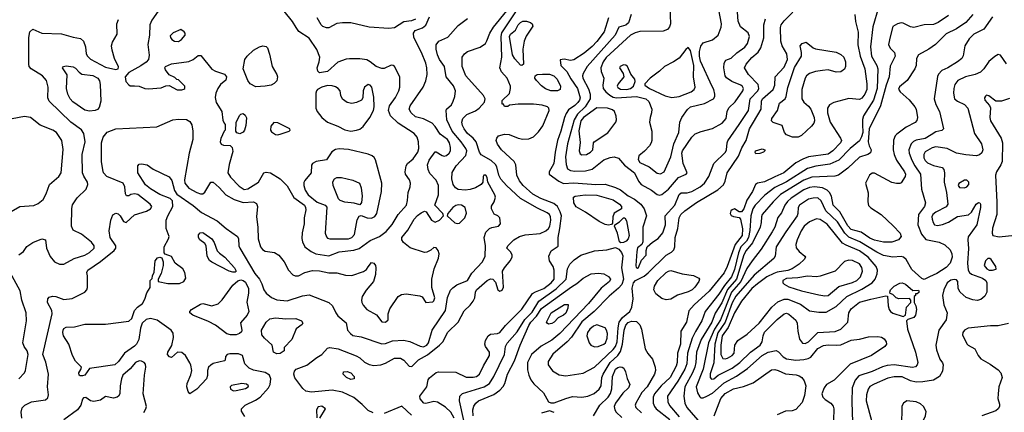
# Model space of a CAD drawing. Extents: x 1173029 to 1307123, y 522559 to 678521.
# Tile 168 of 256: x 1225652 to 1234169, y 567915 to 571310. Entities that reach past the tile are written whole.
import ezdxf

# ---------------------------------------------------------------- set-up
doc = ezdxf.new("R2010")
doc.units = 0

msp = doc.modelspace()

# ---------------------------------------------------------------- linework, layer by layer
at = {"layer": '0CON10XD'}
for points in [[(1229410.3, 567865), (1229380.7, 567915), (1229335, 567960), (1229265, 568002.1), (1229235, 568008.8), (1229165, 567990), (1229146.7, 567995), (1229115, 568030), (1229113.1, 568055), (1229172.9, 568135), (1229184, 568195), (1229195.9, 568214.1), (1229255, 568258.8), (1229275, 568263.8), (1229425, 568262), (1229515, 568219.5), (1229575, 568217.9), (1229603.4, 568223.4), (1229628.2, 568245), (1229662.7, 568317.3), (1229717.1, 568405), (1229714.5, 568435), (1229681.1, 568485), (1229674.4, 568505), (1229680, 568535), (1229704.6, 568575.4), (1229725, 568590), (1229784.6, 568595.4), (1229805.5, 568605), (1229854.5, 568665), (1229995, 568806.5), (1230088.7, 568941.3), (1230112.5, 568957.5), (1230185, 568985.8), (1230249.7, 569035), (1230275.3, 569065), (1230275.3, 569145), (1230265.4, 569175), (1230235, 569225.8), (1230228, 569265), (1230248.6, 569311.4), (1230309.4, 569350.6), (1230310.9, 569425), (1230323.9, 569505), (1230337.9, 569615), (1230328.1, 569648.1), (1230303.7, 569693.7), (1230271.5, 569721.5), (1230159.5, 569765), (1230092, 569802), (1230006.4, 569875), (1229976.4, 569915), (1229951.2, 569965), (1229942.7, 570055), (1229930, 570085), (1229818.5, 570185), (1229785, 570234.2), (1229774.5, 570265), (1229778.1, 570285), (1229793.5, 570306.5), (1229845, 570320.5), (1229885, 570317.7), (1229965, 570284.6), (1230005, 570276.2), (1230055, 570279.6), (1230095, 570297.3), (1230139.6, 570340.4), (1230177.6, 570392.4), (1230232, 570525), (1230228, 570545), (1230218.8, 570555), (1230171.1, 570571.1), (1230095, 570579.1), (1229965, 570579.2), (1229888.3, 570571.7), (1229875, 570560), (1229845, 570560), (1229838.3, 570578.3), (1229825, 570580), (1229825, 570610), (1229887.5, 570672.5), (1229898.8, 570715), (1229897.5, 570735), (1229869.4, 570805), (1229820.4, 570860.4), (1229804.6, 570895), (1229821.3, 570985), (1229816.5, 571165), (1229822.1, 571195), (1229985, 571438.8)], [(1226851.4, 571385), (1226796.4, 571305), (1226778.8, 571265), (1226774.6, 571175.4), (1226760.8, 571095), (1226772.1, 571002.1), (1226765.8, 570965), (1226745, 570942.5), (1226699.6, 570910.4), (1226595.9, 570854.1), (1226563.3, 570815), (1226570, 570775), (1226595, 570747.5), (1226608.3, 570738.3), (1226645, 570738.8), (1226685, 570734.2), (1226735.5, 570715.5), (1226765, 570711.9), (1226875, 570722), (1226915, 570736.7), (1226945, 570740), (1227015, 570703.3), (1227055, 570702.5), (1227071.7, 570708.3), (1227080, 570715), (1227080, 570735), (1227072.5, 570745), (1227025, 570790), (1227011.7, 570791.7), (1226995, 570810), (1226945, 570832.5), (1226913.8, 570875), (1226908.8, 570895), (1226913.8, 570905), (1226965, 570926.9), (1227115, 570948.9), (1227154, 570965), (1227195, 570999.2), (1227219.7, 570999.7), (1227315, 570882.9), (1227345, 570866), (1227425, 570838.8), (1227440, 570815), (1227434.1, 570785.9), (1227390, 570750), (1227365.5, 570714.5), (1227350, 570675), (1227343.4, 570636.6), (1227352.5, 570595), (1227400, 570515), (1227410.7, 570440.7), (1227420, 570415), (1227430, 570405), (1227430, 570355), (1227420, 570345), (1227393.3, 570283.3), (1227386.2, 570255), (1227395, 570233.3), (1227415, 570223.8), (1227471.7, 570221.7), (1227490, 570205), (1227495, 570170), (1227463.4, 570056.6), (1227453.1, 569985), (1227475, 569948.2), (1227549.6, 569869.6), (1227595, 569842.3), (1227625, 569846.2), (1227718.8, 569905), (1227765, 569985.8), (1227785, 569992.5), (1227822.5, 569985), (1227906, 569935), (1227965, 569871.9), (1228022.8, 569772.8), (1228114.5, 569705), (1228125.5, 569685), (1228126.4, 569665), (1228112.3, 569597.7), (1228112, 569545), (1228094.4, 569465.6), (1228092.6, 569417.4), (1228098, 569388), (1228117.5, 569345), (1228174.3, 569304.3), (1228214.8, 569284.8), (1228325, 569268.4), (1228415, 569302.2), (1228543.4, 569316.6), (1228588.3, 569331.7), (1228685, 569401.5), (1228765, 569435.5), (1228821, 569479), (1228875, 569538.1), (1228925, 569625.6), (1228997.5, 569705), (1229007.1, 569745), (1229010.9, 569815), (1229029.5, 569865), (1229033.3, 569895), (1229023.1, 569925), (1228990, 569975), (1228986, 569995), (1228996.2, 570045), (1229006.2, 570065), (1229055, 570106.9), (1229096.9, 570163.1), (1229103.8, 570195), (1229102.9, 570255), (1229090, 570295), (1229064.3, 570325), (1228925.4, 570415), (1228858.6, 570478.6), (1228842.5, 570525), (1228850.6, 570565), (1228902.7, 570637.3), (1228932.9, 570695), (1228940.6, 570725), (1228939.1, 570815), (1228895, 570906.2), (1228882, 570915), (1228865, 570916.7), (1228805, 570889.1), (1228785, 570888.8), (1228735, 570905.5), (1228685, 570945.6), (1228655, 570961.4), (1228595, 570970), (1228505, 570972.5), (1228475, 570967.5), (1228405, 570941.5), (1228315, 570862.9), (1228245, 570850), (1228231.4, 570865), (1228224.5, 570895), (1228243.5, 570945), (1228247.9, 570985), (1228223.4, 571053.4), (1228155, 571150.5), (1228067.8, 571207.8), (1228043.5, 571243.5), (1228012.2, 571295), (1227940, 571385)], [(1228710.7, 567910.7), (1228665, 567930), (1228615, 567982.5), (1228542.4, 568042.4), (1228445, 568087.8), (1228355, 568104.7), (1228175, 568088.2), (1228127.1, 568097.1), (1228100, 568120), (1228032.7, 568212.7), (1228024.6, 568245.4), (1228030.5, 568269.5), (1228045, 568286.9), (1228135, 568321.5), (1228221, 568389), (1228265.7, 568415), (1228315, 568468), (1228335, 568476), (1228405.7, 568464.3), (1228563.5, 568403.5), (1228595.4, 568385.4), (1228635, 568349.2), (1228675, 568326.7), (1228715, 568320.5), (1228775.4, 568324.6), (1228815, 568338.9), (1228895, 568382), (1228945, 568383.3), (1228975.9, 568365.9), (1229020, 568315), (1229045, 568312), (1229101.3, 568368.7), (1229179.4, 568410.6), (1229283.3, 568495), (1229311.9, 568525), (1229355, 568607.1), (1229444.5, 568695), (1229497.8, 568792.2), (1229548.9, 568841.1), (1229574.5, 568875), (1229587.8, 568905), (1229594.5, 568955), (1229604.5, 568975), (1229695, 569055.6), (1229725, 569070), (1229745.7, 569065.7), (1229768.9, 569038.9), (1229788, 568975), (1229805, 568962.9), (1229825, 568971.2), (1229837.3, 568997.3), (1229829.4, 569135), (1229844.3, 569165), (1229894.3, 569225), (1229910.8, 569255), (1229912, 569275), (1229899.1, 569299.1), (1229866.7, 569335), (1229873.3, 569355), (1229926, 569405), (1229976, 569434), (1230025, 569448.9), (1230155, 569461.8), (1230201.9, 569485), (1230225, 569504.4), (1230236.8, 569525), (1230247.1, 569575), (1230244.6, 569605), (1230233.5, 569625), (1230215, 569638.9), (1230130.3, 569680.3), (1229984.8, 569764.8), (1229862.5, 569875), (1229815, 569931.5), (1229795.3, 569965), (1229778.4, 570038.4), (1229768.2, 570058.2), (1229731.2, 570091.2), (1229642.6, 570142.6), (1229629.5, 570165), (1229600.4, 570255), (1229574.6, 570285), (1229525, 570325.4), (1229495.3, 570365), (1229482.4, 570395), (1229477.8, 570425), (1229486.1, 570455), (1229519.4, 570490.6), (1229595, 570522.9), (1229625.7, 570545), (1229672.6, 570597.4), (1229679.4, 570625), (1229664.5, 570654.5), (1229511.1, 570825), (1229479.2, 570905), (1229480.8, 570985), (1229499.2, 571015), (1229525, 571034.2), (1229635, 571072.9), (1229680, 571105), (1229693.7, 571126.3), (1229717.3, 571192.7), (1229749.7, 571245), (1229865, 571386.5)], [(1229493.2, 567845), (1229456.9, 568015), (1229458.1, 568055), (1229483.1, 568076.9), (1229670, 568135), (1229714.6, 568165), (1229754.7, 568225), (1229846.5, 568415), (1229855.4, 568485), (1229868.3, 568511.7), (1229955, 568610.4), (1230022, 568718), (1230085, 568781.1), (1230142.7, 568875), (1230293.8, 568983.8), (1230378.8, 569065), (1230391.3, 569155), (1230410.4, 569195), (1230447.3, 569232.8), (1230506.4, 569273.6), (1230625, 569311.2), (1230730.7, 569319.3), (1230805, 569340), (1230835, 569326.2), (1230856.9, 569296.9), (1230867.9, 569267.9), (1230858.6, 569165), (1230876.1, 569065), (1230860.1, 569019.9), (1230832.5, 568987.5), (1230750.2, 568919.8), (1230622.3, 568787.7), (1230515, 568695.8), (1230425, 568565.5), (1230386.5, 568525), (1230265, 568417.8), (1230224.3, 568355), (1230222.9, 568325), (1230261.9, 568271.9), (1230318.3, 568238.3), (1230375, 568230.3), (1230525, 568252.7), (1230625, 568305.4), (1230785, 568457.2), (1230806.8, 568485), (1230819, 568525), (1230828.8, 568645), (1230838.7, 568695), (1230865, 568733.3), (1230928.9, 568785), (1230947.5, 568825), (1230959.8, 568895), (1230951.2, 568988.8), (1230962.5, 569035), (1230978.1, 569055), (1231052.9, 569092.9), (1231089.5, 569120.5), (1231245, 569274.5), (1231289.7, 569300.3), (1231309.4, 569320.6), (1231317.7, 569345), (1231321.3, 569425), (1231344.1, 569505), (1231357.3, 569595), (1231370.4, 569625), (1231405, 569657.1), (1231505, 569729.4), (1231690.6, 569839.4), (1231739.6, 569880.4), (1231755.3, 569914.7), (1231770.4, 569985), (1231869.4, 570130.6), (1231898.3, 570201.7), (1231936.4, 570265), (1231964.8, 570365), (1231999.2, 570425), (1232064.1, 570535), (1232069.4, 570605), (1232077.6, 570625), (1232169.1, 570705), (1232183.8, 570743.8), (1232187.8, 570815), (1232265, 570900), (1232292.6, 570965), (1232288.6, 571015), (1232247.5, 571085), (1232235.5, 571125), (1232232.2, 571242.2), (1232238.5, 571265), (1232265, 571300), (1232340.4, 571375)], [(1230942.2, 571355), (1230918.5, 571281.5), (1230895, 571263.1), (1230833.8, 571246.2), (1230803.6, 571175), (1230559.2, 570905), (1230526, 570845), (1230520, 570825), (1230522.9, 570805), (1230573, 570713), (1230585.2, 570665), (1230586.1, 570625), (1230543.5, 570555), (1230477.4, 570492.6), (1230447.5, 570445), (1230390, 570235), (1230373.4, 570125), (1230377.9, 570057.9), (1230390.9, 570020.9), (1230415.3, 570005.3), (1230455, 570000.3), (1230545, 570002.5), (1230604, 570016), (1230705, 570098.8), (1230759.6, 570119.6), (1230795, 570125.3), (1230831.1, 570111.1), (1230882.1, 570052.1), (1230970, 569985), (1231005, 569912.5), (1231028.9, 569885), (1231115.6, 569835), (1231165, 569798.1), (1231185, 569792.5), (1231205, 569798.1), (1231264.8, 569845.2), (1231349.2, 569945), (1231417.1, 569972.9), (1231425.6, 569984.4), (1231389.5, 570065), (1231379.6, 570155), (1231385.4, 570175), (1231465, 570293.1), (1231495, 570321.9), (1231547.6, 570342.4), (1231645, 570368.5), (1231729.5, 570415), (1231762.3, 570455), (1231770.4, 570515), (1231785, 570546.5), (1231839.7, 570600.3), (1231907.9, 570695), (1231912.5, 570715), (1231905, 570731.4), (1231888.6, 570745), (1231811.4, 570775), (1231765.9, 570805.9), (1231754.6, 570825), (1231742.8, 570892.8), (1231745.5, 570934.5), (1231760.6, 570959.4), (1231805, 570978.6), (1231855.4, 571024.6), (1231925, 571071.8), (1231946.1, 571105), (1231963.5, 571165), (1231951.9, 571195), (1231888.1, 571248.1), (1231867.7, 571297.7), (1231860.4, 571375)], [(1231276.2, 571425), (1231280, 571275), (1231272.7, 571247.3), (1231255, 571226.2), (1231219.1, 571210.9), (1231015, 571207.1), (1230975, 571196.2), (1230935, 571174.7), (1230725, 570983.9), (1230698.8, 570945), (1230677.6, 570895), (1230681.1, 570861.1), (1230703.3, 570805), (1230695.4, 570745), (1230700, 570715), (1230720.8, 570685), (1230756.5, 570656.5), (1230785, 570640), (1230813.2, 570633.2), (1230986.6, 570646.6), (1231069.4, 570625), (1231093.6, 570603.6), (1231119.1, 570535), (1231118.2, 570505), (1231104.5, 570465), (1231100.5, 570425), (1231118.5, 570345), (1231119.5, 570265), (1231115.4, 570244.6), (1231100.5, 570219.5), (1231057.6, 570172.4), (1231007, 570133), (1231000.3, 570100.3), (1231015.6, 570075.6), (1231097.3, 570037.3), (1231165, 569982.9), (1231195, 569977.1), (1231225.8, 569995), (1231284.8, 570125.2), (1231308.8, 570235), (1231353.3, 570335), (1231362.2, 570425), (1231380, 570465), (1231427.9, 570532.1), (1231455, 570557.3), (1231574.1, 570585.9), (1231654, 570625), (1231664.2, 570645), (1231664.3, 570665.7), (1231656.5, 570705), (1231643, 570733), (1231540.6, 570950.6), (1231531, 570995), (1231532.3, 571035), (1231545, 571080.8), (1231565, 571109.4), (1231645, 571135.5), (1231693.3, 571175), (1231719.6, 571245), (1231722.3, 571275), (1231700.8, 571395)], [(1232874.4, 571355), (1232881.5, 571295), (1232903.4, 571203.4), (1232901.9, 571091.9), (1232923.1, 570993.1), (1232961.8, 570885), (1232980.6, 570755), (1232979.1, 570705), (1232961.8, 570665), (1232935, 570630.9), (1232915, 570619.2), (1232825, 570628.4), (1232695.2, 570594.7), (1232657.5, 570572.5), (1232637.9, 570545), (1232640, 570505), (1232663.1, 570425), (1232753.1, 570285), (1232758.9, 570265), (1232751.5, 570245), (1232685.5, 570174.5), (1232645, 570146.3), (1232475, 570122.6), (1232424.8, 570105.2), (1232365, 570071.5), (1232262.5, 569985), (1232185, 569950.4), (1232095, 569908), (1232034.6, 569895.4), (1232016.4, 569883.6), (1231989.6, 569825), (1231941, 569749), (1231915, 569674.2), (1231895, 569648), (1231875, 569648.8), (1231835, 569673.8), (1231815, 569666.7), (1231804.3, 569655.7), (1231796, 569635), (1231805, 569618), (1231825, 569607.1), (1231875, 569598), (1231887.1, 569585), (1231905, 569502.5), (1231901.1, 569445), (1231842, 569365), (1231772.6, 569175), (1231745, 569121.5), (1231616.8, 568963.2), (1231484.8, 568845.2), (1231438.9, 568791.1), (1231419.6, 568695), (1231370.4, 568615), (1231367.3, 568505), (1231342.7, 568425), (1231339, 568345), (1231330.8, 568315), (1231277.3, 568215), (1231200.9, 568145), (1231144.2, 568075), (1231131.9, 568045), (1231132.4, 567995), (1231142.7, 567965), (1231157.5, 567945), (1231275, 567852.8)], [(1233079.2, 571415), (1233031.1, 571248.9), (1233011.1, 571075), (1233019.2, 570995), (1233065.3, 570915), (1233073.6, 570885), (1233068.4, 570715), (1233037.2, 570612.8), (1232950.5, 570479.5), (1232941.9, 570448.1), (1232942.5, 570405), (1232944.1, 570335), (1232933.5, 570296.5), (1232916.4, 570263.6), (1232835, 570194.7), (1232736.2, 570093.8), (1232660.5, 570059.5), (1232538.2, 570041.8), (1232465, 570021.9), (1232285, 569906.5), (1232185, 569858.9), (1232097.4, 569792.6), (1232014.2, 569705), (1231994.4, 569675), (1231974.9, 569615.1), (1231967.5, 569487.5), (1231955.6, 569425), (1231938.1, 569395), (1231889, 569345), (1231869.6, 569295), (1231835, 569150), (1231810, 569085), (1231747.3, 569012.7), (1231699.8, 568935), (1231580, 568785), (1231553.2, 568705), (1231496.4, 568613.6), (1231469.4, 568555), (1231427.6, 568425), (1231421.6, 568335), (1231405, 568286.4), (1231345.1, 568184.9), (1231256, 568055), (1231258.7, 568005), (1231273.6, 567973.6), (1231354.9, 567874.9)], [(1233897.5, 571355), (1233834.4, 571285), (1233755, 571231.3), (1233665, 571188.5), (1233573.3, 571095), (1233515, 571053.6), (1233425.6, 571005), (1233409.6, 570975), (1233407.1, 570915), (1233394.6, 570885), (1233328.9, 570785), (1233261.5, 570728.5), (1233252.1, 570707.9), (1233266.9, 570685), (1233346.6, 570616.6), (1233395, 570557.5), (1233405.5, 570535), (1233416.7, 570465), (1233411.9, 570438.1), (1233398.7, 570421.3), (1233320, 570380), (1233239.4, 570320.6), (1233224, 570305), (1233211.5, 570268.5), (1233207.9, 570185), (1233215.4, 570145), (1233235.5, 570095), (1233305.8, 569994.2), (1233313.6, 569975), (1233311.5, 569955), (1233275, 569900), (1233265, 569892.5), (1233235, 569893.3), (1233195, 569901.2), (1233045, 569982.5), (1233025, 569982.5), (1233002.5, 569965), (1232967.5, 569895), (1232991.7, 569811.7), (1232987.1, 569735), (1232995, 569704.3), (1233013.4, 569683.4), (1233102.2, 569625), (1233207.9, 569527.9)], [(1225645, 569276.7), (1225685, 569306.2), (1225715, 569347.5), (1225765, 569382.5), (1225845, 569416.2), (1225876.1, 569406.1), (1225884, 569335), (1225916.7, 569263.3), (1225954.3, 569215), (1225996, 569196), (1226035, 569196), (1226123.9, 569246.1), (1226215, 569274.1), (1226255, 569296.9), (1226297.3, 569335), (1226297.3, 569355), (1226272.2, 569385), (1226186, 569456), (1226115, 569491.1), (1226099.3, 569525), (1226103.9, 569676.1), (1226109.8, 569710.2), (1226150.4, 569769.6), (1226226.7, 569845), (1226242.3, 569885), (1226239.6, 569905), (1226206.4, 569956.3), (1226196.7, 569985), (1226192.9, 570145), (1226218, 570255), (1226207.7, 570325), (1226188, 570358), (1226095.5, 570425), (1225908.1, 570605), (1225894.3, 570635), (1225899.5, 570725), (1225883.6, 570785), (1225850, 570825), (1225752.2, 570885), (1225734.5, 570905), (1225730, 570925), (1225730, 571155), (1225739.4, 571205), (1225765, 571228), (1225844.5, 571194.5), (1226015, 571188.5), (1226115, 571158.8), (1226177.5, 571147.5), (1226205.3, 571125.3), (1226221.2, 571075), (1226228.2, 571015), (1226238.5, 570995), (1226265, 570967.7), (1226395, 570900.4), (1226485, 570878), (1226504.1, 570885.9), (1226506.4, 570903.6), (1226473.3, 570973.3), (1226451.6, 571045), (1226447.3, 571082.7), (1226454.2, 571115.8), (1226495.5, 571185), (1226492.2, 571275), (1226508.1, 571311.9)], [(1225670, 567865), (1225664.6, 567915.4), (1225675, 567954.2), (1225697.5, 567975), (1225755, 568005.5), (1225876.3, 568023.7), (1225895, 568041.2), (1225901.9, 568065), (1225891.6, 568135), (1225901.1, 568245), (1225877.8, 568347.8), (1225852.2, 568415), (1225934.4, 568765), (1225929.2, 568795), (1225892.5, 568865), (1225895.6, 568895), (1225908.3, 568911.7), (1225935, 568920), (1225966.3, 568916.3), (1226035, 568889.2), (1226105, 568898.9), (1226216.9, 568955), (1226233.3, 568975), (1226240, 568995), (1226237.8, 569095), (1226231.9, 569125), (1226240.6, 569145), (1226349.8, 569220.2), (1226468.5, 569315), (1226484.5, 569335), (1226483.5, 569355), (1226434.6, 569425), (1226427, 569483), (1226440, 569575), (1226458.9, 569621.1), (1226485, 569635.6), (1226505, 569630), (1226522, 569615), (1226550, 569565), (1226573, 569557), (1226646.3, 569623.7), (1226748, 569655), (1226784.2, 569675), (1226795.6, 569695), (1226781.9, 569715), (1226675, 569799.6), (1226645, 569804.4), (1226612.7, 569797.3), (1226595, 569786.7), (1226575, 569787.5), (1226566.7, 569805), (1226560.8, 569865), (1226548, 569895), (1226405, 569953.3), (1226376.9, 569985), (1226370.5, 570010.5), (1226360, 570085), (1226360, 570245), (1226375, 570293.3), (1226407.5, 570337.5), (1226485, 570365.6), (1226837.3, 570382.7), (1226975.7, 570444.3), (1227025, 570448.9), (1227095, 570445.6), (1227125, 570430), (1227140.3, 570400.3), (1227150, 570345), (1227150.5, 570275), (1227117.8, 570155), (1227078.2, 569925), (1227080.4, 569895), (1227115, 569853.2), (1227185, 569814.6), (1227215, 569804.5), (1227235, 569804.5), (1227255, 569817.1), (1227305, 569906.2), (1227325, 569905.8), (1227378.5, 569858.5), (1227436.7, 569795), (1227508.1, 569755), (1227585, 569728.4), (1227675, 569734.1), (1227699.5, 569719.5), (1227710.3, 569695), (1227700.9, 569605), (1227712.6, 569515), (1227715.3, 569415), (1227736, 569346), (1227753.1, 569323.1), (1227775, 569309.4), (1227855, 569295.6), (1227894.6, 569274.6), (1227940.8, 569215), (1227978, 569145), (1228014.6, 569104.6), (1228033.6, 569093.6), (1228065, 569094.2), (1228120, 569125), (1228185, 569140), (1228245, 569137.3), (1228325, 569120.5), (1228395, 569119.5), (1228470.9, 569100.9), (1228525, 569097.1), (1228626.8, 569133.2), (1228650.6, 569149.4), (1228667.4, 569172.6), (1228695, 569211.2), (1228716.7, 569205), (1228729.2, 569185), (1228732.5, 569165), (1228729.4, 569105), (1228711.9, 569045), (1228648, 568972), (1228615.5, 568915), (1228608.5, 568885), (1228610.8, 568865), (1228621.8, 568841.8), (1228654.8, 568804.8), (1228738.6, 568758.6), (1228785, 568697.1), (1228815, 568693.3), (1228838, 568715), (1228840, 568765), (1228855, 568810), (1228926.2, 568915), (1228955, 568934.2), (1228995, 568937.8), (1229113.2, 568923.2), (1229132.7, 568912.7), (1229165, 568863.3), (1229225, 568869.2), (1229235, 568878), (1229242.2, 568905), (1229215.7, 568995), (1229217.1, 569065), (1229237.9, 569155), (1229275, 569247.5), (1229279.2, 569285), (1229272, 569315), (1229255, 569338), (1229235, 569340), (1229207.5, 569317.5), (1229175, 569298.1), (1229155, 569295.6), (1229028.3, 569338.3), (1228972.6, 569382.6), (1228958.6, 569405), (1228957.8, 569425), (1229008.8, 569491.2), (1229065, 569585.7), (1229092.6, 569617.4), (1229125, 569640.5), (1229155, 569652.9), (1229169.1, 569649.1), (1229213.8, 569575), (1229245, 569559.2), (1229283.2, 569576.8), (1229318, 569615), (1229311.9, 569635), (1229244, 569705), (1229274.7, 569795.3), (1229276.1, 569875), (1229255, 569921.9), (1229199.6, 569979.6), (1229185.3, 570015.3), (1229179.2, 570055), (1229192.7, 570095), (1229245, 570167.5), (1229255, 570168.6), (1229305, 570135.5), (1229325, 570130), (1229345, 570136.5), (1229366.4, 570155), (1229377.7, 570175), (1229378.7, 570205), (1229370.6, 570245), (1229352.9, 570272.9), (1229289.7, 570319.7), (1229246.9, 570386.9), (1229219.4, 570415), (1229145, 570453.6), (1229075, 570468.9), (1229037.1, 570505), (1229021.4, 570535), (1229030, 570565), (1229142.2, 570725), (1229165, 570780), (1229175.4, 570835), (1229174.5, 570895), (1229164.5, 570935), (1229128.6, 571025), (1229062, 571155), (1229057.3, 571192.7), (1229074.2, 571215.8), (1229135, 571239.2), (1229165, 571262), (1229196.9, 571335)], [(1227599.1, 567879.1), (1227571.4, 567925), (1227570, 567945), (1227602.2, 567977.8), (1227691.2, 568018.8), (1227733.3, 568046.7), (1227805.6, 568125), (1227818.9, 568155), (1227823.1, 568205), (1227812.5, 568235), (1227775, 568260), (1227675, 568280.3), (1227637.4, 568297.4), (1227600.6, 568335), (1227580, 568405), (1227545, 568420), (1227468.8, 568421.2), (1227446.4, 568413.6), (1227431.7, 568398.3), (1227430, 568365), (1227425, 568360), (1227325, 568336.2), (1227305, 568323.3), (1227286.4, 568303.6), (1227276.7, 568275), (1227276.1, 568233.9), (1227266.7, 568205), (1227184.2, 568115.8), (1227125, 568073.3), (1227108.8, 568095), (1227097.1, 568135), (1227101.4, 568165), (1227132.3, 568237.7), (1227140, 568275), (1227132.3, 568322.3), (1227122.7, 568342.7), (1227086, 568405), (1227055, 568430.6), (1227015.8, 568434.2), (1226965, 568390), (1226946.7, 568395), (1226931.4, 568415), (1226932.9, 568435), (1226967.5, 568492.5), (1226982.9, 568562.9), (1226979.3, 568599.3), (1226962.5, 568625), (1226840.7, 568710.7), (1226785, 568726.9), (1226745, 568717.5), (1226712, 568685), (1226697, 568643), (1226681.8, 568545), (1226663.8, 568505), (1226644.4, 568485.6), (1226557.7, 568425), (1226507.2, 568352.8), (1226475, 568325.4), (1226255, 568292.5), (1226215, 568236.7), (1226195, 568228.8), (1226175, 568230), (1226167.5, 568235), (1226162.5, 568255), (1226182.5, 568285), (1226187.5, 568305), (1226135.7, 568355.7), (1226107.8, 568405), (1226076.9, 568505), (1226030, 568575), (1226024.6, 568605), (1226028.5, 568625), (1226035, 568639.2), (1226055, 568651.9), (1226125, 568652.9), (1226215, 568676.7), (1226395, 568676.4), (1226597.6, 568702.4), (1226622, 568725), (1226644.1, 568795.9), (1226670.8, 568825), (1226713.2, 568856.8), (1226735, 568892.5), (1226752.1, 568947.9), (1226780, 568995), (1226780, 569055), (1226797.5, 569072.5), (1226800, 569095), (1226814.1, 569125.9), (1226824, 569225), (1226845, 569250), (1226865, 569256.7), (1226880.7, 569250.7), (1226892, 569215), (1226892, 569185), (1226876.1, 569113.9), (1226850, 569065), (1226850, 569045), (1226935, 569029.1), (1227035, 569030), (1227073.1, 569046.9), (1227088.6, 569075), (1227080, 569125), (1227064, 569155), (1226998, 569205), (1226965, 569262), (1226911.7, 569281.7), (1226901.2, 569295), (1226902.2, 569345), (1226940.8, 569415), (1226944.2, 569435), (1226918.6, 569505), (1226920.4, 569575), (1226933.2, 569615), (1226975.8, 569695), (1226973.1, 569743.1), (1226953.2, 569763.2), (1226865, 569797.1), (1226785, 569846.2), (1226741.3, 569881.3), (1226673.3, 569985), (1226673.1, 570045), (1226685, 570060), (1226705, 570062.5), (1226755, 570054.2), (1226806.2, 570016.2), (1226945, 569950), (1226968.7, 569918.7), (1226992.5, 569832.5), (1227011.5, 569801.5), (1227153.2, 569703.2), (1227225, 569642.9), (1227360.4, 569570.4), (1227437.1, 569505), (1227535.5, 569435.5), (1227544.4, 569415), (1227547.1, 569355), (1227555.6, 569335), (1227685, 569114.4), (1227725.9, 569065.9), (1227746.7, 569025), (1227764.4, 568975), (1227784.4, 568945), (1227828.9, 568908.9), (1227875, 568887.9), (1227965, 568880), (1228098.3, 568921.7), (1228155, 568929.6), (1228325.3, 568865.3), (1228358.5, 568835), (1228385.4, 568775), (1228405, 568748.5), (1228477.3, 568687.3), (1228488.8, 568625), (1228513.8, 568595), (1228535, 568580), (1228605, 568567.5), (1228785, 568506.2), (1228815, 568509.6), (1228877.7, 568532.3), (1228972.4, 568537.6), (1229026.5, 568526.5), (1229115, 568485.8), (1229145, 568480.8), (1229175, 568494.3), (1229188.3, 568515), (1229220.8, 568625), (1229333.8, 568795), (1229351.5, 568908.5), (1229379.8, 568970.2), (1229398, 568992), (1229433.9, 569016.1), (1229525, 569055.5), (1229563, 569117), (1229654.6, 569215), (1229678.9, 569265), (1229680, 569355), (1229670, 569425), (1229685, 569473.3), (1229715.7, 569504.3), (1229735.9, 569514.1), (1229792.5, 569525), (1229811.2, 569545), (1229805, 569597.5), (1229787.5, 569615), (1229755, 569627.5), (1229734.3, 569674.3), (1229732.7, 569697.3), (1229755.8, 569735), (1229767.1, 569775), (1229761.9, 569795), (1229700, 569905), (1229695.7, 569945.7), (1229685, 569966.2), (1229667.5, 569965), (1229661.2, 569955), (1229658.8, 569905), (1229644, 569885), (1229594, 569855), (1229549.6, 569840.4), (1229505.8, 569835.8), (1229445, 569841.3), (1229421.8, 569855), (1229401.3, 569885), (1229389.7, 569935), (1229392.3, 569987.7), (1229427.9, 570045), (1229511.1, 570135), (1229519.7, 570175), (1229512.4, 570195), (1229470.3, 570255), (1229394.2, 570345), (1229346, 570445), (1229340.6, 570525), (1229344.6, 570535.4), (1229385.9, 570574.1), (1229402.7, 570605), (1229416.5, 570645), (1229422.1, 570695), (1229405, 570738.1), (1229341.2, 570815), (1229327.3, 570905), (1229283.2, 570965), (1229264.7, 571005), (1229253.8, 571055), (1229255, 571092.5), (1229276.4, 571123.6), (1229355, 571160), (1229445, 571260.6), (1229525, 571319.2)], [(1229074.4, 571315.6), (1229040.3, 571299.7), (1228975, 571290.9), (1228934.2, 571265.8), (1228895, 571239.2), (1228845, 571233.3), (1228673.9, 571243.9), (1228515, 571282.9), (1228445, 571283.8), (1228395, 571276.7), (1228325, 571240), (1228305, 571238.6), (1228275, 571250.8), (1228260, 571265), (1228224.3, 571325)], [(1229995, 570913.8), (1229985, 570916.7), (1229935, 570970.8), (1229915.7, 571005), (1229888, 571165), (1229896.4, 571185), (1229939.9, 571220.1), (1229965, 571265.5), (1229983.5, 571285), (1230005, 571296.4), (1230035, 571297.8), (1230071.2, 571285), (1230084.2, 571274.2), (1230089.2, 571255), (1230033, 571167), (1230015.4, 571124.6), (1230005.5, 571055), (1230008.8, 570925), (1229995, 570913.8)], [(1230744.8, 571325.2), (1230708.2, 571205), (1230645, 571122.3), (1230605, 571078.9), (1230535, 571019.3), (1230445, 570962.9), (1230416.9, 570956.9), (1230362.3, 570967.7), (1230327.5, 570962.5), (1230334.2, 570915), (1230383.3, 570863.3), (1230417.9, 570797.9), (1230476.1, 570715), (1230498.9, 570635), (1230494.2, 570615), (1230478.9, 570595), (1230452.5, 570567.5), (1230400.5, 570529.5), (1230380, 570500), (1230364.6, 570465), (1230333.1, 570345), (1230303.5, 570266.5), (1230282.5, 570165), (1230272.8, 570067.2), (1230231.1, 569995), (1230232.5, 569975), (1230315, 569914.2), (1230355, 569892.9), (1230445, 569898.8), (1230634.2, 569885.8), (1230715, 569887.1), (1230805, 569859.5), (1230848.3, 569838.3), (1230916.5, 569786.5), (1230968.8, 569758.8), (1231023.3, 569715), (1231054.4, 569675), (1231073.1, 569615), (1231043.2, 569515), (1231042.1, 569387.9), (1231033.1, 569366.9), (1230995, 569337.5), (1230990, 569305), (1230980.5, 569185), (1230985.7, 569165.7), (1230995, 569161.4), (1231005, 569165.8), (1231030.7, 569229.3), (1231070, 569275), (1231070, 569315), (1231079.2, 569345), (1231124.2, 569385.8), (1231175, 569418.2), (1231215, 569467.8), (1231237.1, 569535), (1231235.4, 569615), (1231318.4, 569705), (1231355, 569799.4), (1231375, 569813.5), (1231425, 569813.8), (1231465, 569825.3), (1231536.5, 569865), (1231575.4, 569895), (1231613.8, 569955), (1231655.5, 570065), (1231756.5, 570165), (1231766.5, 570185), (1231771.9, 570245), (1231778.6, 570261.4), (1231875.6, 570404.4), (1231956.7, 570525), (1231971.2, 570625), (1232035.9, 570695), (1232044.7, 570715), (1232038.2, 570748.2), (1231956.2, 570835), (1231921.2, 570895), (1231934.6, 570925), (1231985, 570983.8), (1232039.8, 571030.2), (1232062.9, 571067.1), (1232088.3, 571151.7), (1232087.5, 571265), (1232102.8, 571317.2)], [(1233684.4, 571345), (1233595.2, 571284.8), (1233555, 571267.5), (1233475, 571264.6), (1233385, 571242.2), (1233358.3, 571248.3), (1233295, 571280), (1233275, 571281.9), (1233245, 571274.2), (1233205, 571250), (1233180.5, 571160.5), (1233166, 571095), (1233180, 571065), (1233218.6, 571025), (1233225.7, 570995), (1233180.9, 570909.2), (1233173.6, 570815), (1233147.6, 570745), (1233098.1, 570565), (1232998.6, 570365), (1232992, 570255), (1232998.4, 570218.4), (1233015.6, 570185), (1233010.9, 570159.1), (1232988.8, 570145), (1232915, 570121.1), (1232814.8, 570025.2), (1232735, 569965.4), (1232701.9, 569958.1), (1232505, 569946.9), (1232435, 569922.2), (1232232.1, 569797.9), (1232169.3, 569735), (1232075.3, 569625), (1232067.3, 569605), (1232066.6, 569555), (1232056.6, 569515), (1231990.6, 569379.4), (1231935, 569312.7), (1231915, 569277.7), (1231853, 569065), (1231774.4, 568975.6), (1231725, 568860.8), (1231668.3, 568771.7), (1231637.7, 568695), (1231546.8, 568545), (1231506.3, 568435), (1231500.9, 568345), (1231492.1, 568305), (1231472.6, 568255), (1231406.7, 568135), (1231395.3, 568055), (1231404.6, 567995), (1231423.8, 567955), (1231555, 567802.5)], [(1234066.7, 571335), (1233991.8, 571228.2), (1233905.3, 571184.7), (1233863.5, 571145), (1233826.5, 571085), (1233813.7, 570996.3), (1233801.9, 570975), (1233765, 570944.5), (1233680.8, 570895), (1233628.3, 570871.7), (1233600, 570840), (1233592, 570818), (1233562.7, 570625), (1233577, 570577), (1233609.4, 570515), (1233643.3, 570365), (1233628.1, 570351.9), (1233575, 570338.8), (1233536.9, 570315), (1233485, 570283.5), (1233405, 570268.1), (1233382.6, 570257.4), (1233362.3, 570235), (1233343.1, 570185), (1233345.3, 570155), (1233369.2, 570095), (1233394.8, 570044.8), (1233443.4, 569975), (1233451.8, 569845), (1233485.5, 569725), (1233479.2, 569695), (1233427.6, 569625), (1233419.2, 569535), (1233453.5, 569455), (1233489.4, 569409.4), (1233605.3, 569385.3), (1233652.7, 569362.7), (1233700.2, 569320.2), (1233714.5, 569285), (1233718.8, 569255), (1233701.2, 569205), (1233664.3, 569165.7), (1233585, 569114.2), (1233522.4, 569087.6), (1233475, 569062), (1233455, 569072.5), (1233368.9, 569148.9), (1233320.6, 569235), (1233297.5, 569257.5), (1233275, 569261.8), (1233205, 569256.2), (1233125, 569270.9), (1233065, 569299.7), (1232919.9, 569389.9), (1232825, 569430.4), (1232789.3, 569465), (1232725, 569561.7), (1232625.7, 569655.7), (1232585, 569743.4), (1232555, 569768.1), (1232515, 569767.8), (1232475, 569756.8), (1232396.4, 569705), (1232385.4, 569685), (1232383.8, 569635), (1232376.9, 569615), (1232280.3, 569475)], [(1227025, 571122.5), (1227051.1, 571138.9), (1227082.9, 571175), (1227083, 571193), (1227076, 571205), (1227045, 571225.7), (1226978.8, 571195), (1226955, 571170), (1226956.2, 571155), (1226967.7, 571137.7), (1226990, 571125), (1227025, 571122.5)], [(1232385, 570294.4), (1232335.4, 570295.4), (1232285, 570314.4), (1232268.5, 570335), (1232245.8, 570395.8), (1232170.2, 570420.2), (1232155.8, 570435), (1232156.9, 570455), (1232206.4, 570523.6), (1232225, 570586.7), (1232273.8, 570625), (1232282.5, 570645), (1232295, 570723.3), (1232353.6, 570896.4), (1232414.4, 570995), (1232415.8, 571025), (1232404.2, 571085), (1232418.8, 571105), (1232455, 571116), (1232515, 571067.5), (1232535, 571058.9), (1232715, 571030), (1232755, 571010), (1232780.8, 570985), (1232795.8, 570945), (1232796, 570905), (1232785, 570883.3), (1232755, 570860), (1232715, 570856.7), (1232645, 570876), (1232595, 570871.9), (1232535, 570862.9), (1232485, 570845.4), (1232457.8, 570825), (1232447.3, 570805), (1232417.3, 570705), (1232417.9, 570625), (1232435.3, 570595.3), (1232475, 570562.2), (1232495, 570535.6), (1232522.7, 570465), (1232526, 570435), (1232520.8, 570415), (1232501.3, 570388.7), (1232415, 570308.1), (1232385, 570294.4)], [(1227695, 570729.2), (1227645, 570756), (1227625, 570783.3), (1227583.8, 570885), (1227600.8, 570965), (1227619.2, 570995), (1227675, 571045.6), (1227725.5, 571074.5), (1227755, 571084.2), (1227785, 571078), (1227795.6, 571065.6), (1227813, 571013), (1227834.7, 570904.7), (1227876.3, 570836.3), (1227881.8, 570815), (1227875, 570782), (1227852.6, 570757.4), (1227826.1, 570743.9), (1227775, 570733.8), (1227695, 570729.2)], [(1231293.7, 570636.3), (1231355, 570644.6), (1231460, 570685), (1231485.2, 570704.8), (1231495.4, 570725), (1231480.3, 570815), (1231482.1, 570915), (1231455, 571044), (1231435, 571068.6), (1231415, 571053.1), (1231355, 570978.1), (1231308, 570945), (1231230, 570905), (1231186.2, 570863.8), (1231106, 570805), (1231060, 570755), (1231060, 570745), (1231100, 570715), (1231235, 570650.4), (1231293.7, 570636.3)], [(1234187.3, 570927.3), (1234135, 571002.9), (1234115, 571007.8), (1234087.7, 570992.3), (1234035, 570948), (1233991.5, 570885), (1233961.4, 570855), (1233915.6, 570835.6), (1233833, 570817), (1233767.1, 570785), (1233741.3, 570748.7), (1233731.5, 570715), (1233729.1, 570675), (1233738.6, 570625), (1233765, 570604.5), (1233825, 570577.8), (1233853.2, 570545), (1233909.3, 570325), (1233970.8, 570235), (1233982.9, 570185), (1233975, 570158.8), (1233955, 570140.8), (1233927.3, 570132.7), (1233835, 570141.2), (1233755.5, 570155.5), (1233675, 570195.5), (1233575, 570210.8), (1233545, 570201.8), (1233485, 570166.7), (1233472.9, 570145), (1233473.7, 570116.3), (1233485, 570090.8), (1233505, 570071.5), (1233555, 570049.1), (1233631.7, 570031.7), (1233644.4, 570014.4), (1233651.9, 569985), (1233647.5, 569905), (1233668.1, 569815), (1233679.5, 569715), (1233665, 569692.2), (1233575, 569646.7), (1233550, 569625), (1233542.7, 569605), (1233544.2, 569584.2), (1233552.1, 569555), (1233565, 569536.9), (1233591.3, 569531.3), (1233635, 569539.6), (1233685, 569559.6), (1233762.4, 569607.6), (1233858.5, 569621.5), (1233884.5, 569645.5), (1233925, 569716), (1233945, 569728.8), (1233956, 569726), (1233963.8, 569715), (1233962.5, 569685), (1233930.9, 569535), (1233857.3, 569432.7), (1233853.4, 569405), (1233859.1, 569330.9), (1233851.2, 569205), (1233854.6, 569145), (1233866.2, 569125), (1233885, 569110.3), (1233980.5, 569075), (1234009.6, 569055), (1234016.2, 569035), (1234016.4, 568953.6), (1234001.3, 568918.7), (1233965, 568890), (1233935, 568882.2), (1233895, 568886.5), (1233838.9, 568908.9), (1233786.7, 568955), (1233770.6, 568985), (1233765.7, 569045), (1233755, 569059.2), (1233735, 569063.1), (1233705, 569057.5), (1233674.2, 569035), (1233644.4, 568975), (1233633.6, 568925), (1233644.6, 568844.6), (1233674.2, 568775), (1233664.2, 568715), (1233603.5, 568625), (1233575.7, 568495), (1233582, 568455), (1233610, 568375), (1233633.6, 568343.6), (1233640, 568325), (1233635, 568270), (1233606.7, 568225), (1233555, 568191.9), (1233465, 568177.3), (1233405, 568174.7), (1233357.1, 568187.1), (1233285, 568220.6), (1233215, 568222.1), (1233161.5, 568208.5), (1233042.3, 568157.7), (1233005, 568136.4), (1232990, 568115), (1232975.4, 568065), (1232974.7, 568015), (1233020.5, 567845)], [(1226255, 570519.5), (1226215, 570526.5), (1226110.7, 570600.7), (1226087.9, 570625), (1226070, 570665), (1226058.2, 570715), (1226061.7, 570831.7), (1226023.8, 570895), (1226030, 570905), (1226055, 570910), (1226115, 570903.1), (1226135, 570890.8), (1226165.5, 570855.5), (1226190.2, 570840.2), (1226285, 570828), (1226329.5, 570805), (1226342.3, 570782.3), (1226349, 570749), (1226354.7, 570605.3), (1226340, 570550), (1226325, 570532.9), (1226305, 570524.4), (1226255, 570519.5)], [(1230905, 570704.8), (1230936.7, 570715), (1230961.9, 570735), (1230975.9, 570775.9), (1230972, 570795), (1230938.8, 570838.8), (1230908, 570905), (1230895, 570915.8), (1230875, 570918.6), (1230845, 570905.8), (1230838.8, 570895), (1230872, 570845), (1230876.4, 570816.4), (1230827.8, 570755), (1230821.1, 570735), (1230825, 570724.4), (1230850.1, 570710.1), (1230905, 570704.8)], [(1230245, 570693.6), (1230200.6, 570710.6), (1230166.6, 570736.6), (1230121.4, 570785), (1230109.2, 570805), (1230111.2, 570825), (1230127.5, 570835), (1230175, 570840), (1230235, 570838.4), (1230272.2, 570825), (1230300.8, 570795), (1230328.9, 570735), (1230327.1, 570705), (1230305, 570693.8), (1230245, 570693.6)], [(1228515, 570345.6), (1228565, 570354.4), (1228595, 570362.5), (1228622.5, 570385), (1228680, 570465), (1228711.5, 570525), (1228717.5, 570555), (1228715, 570640), (1228697.1, 570725), (1228685, 570743.8), (1228665, 570750), (1228634.3, 570725.7), (1228622, 570695), (1228620, 570635), (1228608.8, 570615), (1228565.5, 570594.5), (1228525, 570585.8), (1228485, 570592.9), (1228445, 570622), (1228430, 570655), (1228424.3, 570695), (1228407.5, 570715), (1228385, 570727.9), (1228355, 570737.6), (1228315, 570740), (1228265, 570725.3), (1228228.6, 570705), (1228218.6, 570695), (1228213.1, 570675), (1228212.5, 570545), (1228226, 570516), (1228265.6, 570465), (1228315, 570424.5), (1228405, 570390), (1228465, 570358.6), (1228515, 570345.6)], [(1234212.6, 570627.4), (1234145.2, 570604.8), (1234095.3, 570605.3), (1234035, 570652.9), (1234015, 570656), (1234005, 570650), (1233997.5, 570635), (1234000, 570615), (1234039.2, 570569.2), (1234048, 570548), (1234043.5, 570465), (1234049.4, 570435), (1234140, 570285), (1234154.1, 570245), (1234149.7, 570085), (1234138.8, 570055), (1234100.8, 569995), (1234093.5, 569965), (1234102.8, 569732.8), (1234102.9, 569625), (1234067.5, 569507.5), (1234062.9, 569462.9), (1234070, 569445), (1234125, 569432.7), (1234315, 569452.1)], [(1230515, 570141.1), (1230555, 570144.5), (1230589.2, 570165), (1230608.6, 570185), (1230614.3, 570245), (1230620, 570255), (1230739.7, 570330.3), (1230807.3, 570422.7), (1230813.5, 570445), (1230811.8, 570475), (1230796.9, 570515), (1230780.9, 570530.9), (1230735.4, 570545.4), (1230645, 570547.2), (1230528.8, 570465), (1230505.4, 570435.4), (1230488.6, 570348.6), (1230501.1, 570248.9), (1230491.8, 570175), (1230501.3, 570151.3), (1230515, 570141.1)], [(1225525, 569619.2), (1225652.5, 569695), (1225775, 569702.9), (1225810.7, 569719.3), (1225855, 569754.2), (1225882.5, 569805), (1225911.4, 569885), (1225990.6, 569955), (1226010.6, 569985), (1226026.9, 570186.9), (1226015.5, 570265), (1225970.8, 570335), (1225940, 570355), (1225828.5, 570398.5), (1225745, 570464), (1225695, 570472.5), (1225587.3, 570452.7)], [(1227555, 570323.8), (1227531.7, 570331.7), (1227522.5, 570345), (1227523.3, 570425), (1227556.1, 570483.9), (1227566.4, 570493.6), (1227585, 570497.5), (1227603.3, 570485), (1227615, 570460), (1227609.2, 570395), (1227597.5, 570355), (1227585, 570336.7), (1227555, 570323.8)], [(1227885, 570315.5), (1227915, 570323.6), (1227982.5, 570345), (1227992.5, 570355), (1227990, 570365), (1227885, 570418.8), (1227849.3, 570420.7), (1227825, 570390), (1227821.9, 570355), (1227829.4, 570339.4), (1227865, 570317.3), (1227885, 570315.5)], [(1228495, 569413.5), (1228526.5, 569425), (1228548, 569452), (1228571.8, 569578.2), (1228588.3, 569611.7), (1228605, 569616.7), (1228656.3, 569596.3), (1228695, 569594.5), (1228725, 569608.6), (1228741.1, 569635), (1228780.5, 569825), (1228785.4, 569895), (1228729.1, 570099.1), (1228718.7, 570118.7), (1228702.1, 570132.1), (1228666.3, 570146.3), (1228495, 570187.3), (1228415, 570192.2), (1228382.6, 570187.4), (1228351.8, 570168.2), (1228305, 570098), (1228216.3, 570083.7), (1228183.7, 570066.3), (1228177.1, 570052.9), (1228173.6, 569985), (1228119.8, 569920.2), (1228109.4, 569900.6), (1228109.6, 569875), (1228122.5, 569835), (1228148, 569795), (1228225, 569732.9), (1228293.3, 569705), (1228309.5, 569689.5), (1228295.7, 569465), (1228305, 569431.2), (1228315, 569420.8), (1228334.5, 569414.5), (1228495, 569413.5)], [(1232019.3, 570149.3), (1232012.5, 570162.5), (1232016.7, 570175), (1232073.6, 570193.6), (1232096.7, 570185), (1232096.7, 570175), (1232086.7, 570165), (1232055, 570152.5), (1232019.3, 570149.3)], [(1228595, 569707.5), (1228545, 569722.5), (1228465, 569731.4), (1228425, 569745.8), (1228409.4, 569759.4), (1228364.5, 569875.5), (1228362, 569908), (1228375.4, 569934.6), (1228395.4, 569944.6), (1228435, 569946.1), (1228535, 569923.4), (1228590.6, 569895), (1228606.2, 569855), (1228615.4, 569784.6), (1228609.7, 569730.3), (1228595, 569707.5)], [(1233825, 569854.5), (1233845, 569864.4), (1233860.9, 569885), (1233861.8, 569905), (1233845, 569922.5), (1233825, 569922.9), (1233774.1, 569894.1), (1233770.8, 569875), (1233779.7, 569859.7), (1233825, 569854.5)], [(1233207.9, 569527.9), (1233268.6, 569465), (1233276.7, 569435), (1233252.9, 569407.1), (1233195, 569387.3), (1233125, 569385.9), (1233045, 569403.9), (1233005, 569421.2), (1232931.5, 569471.5), (1232845, 569496.1), (1232815, 569526.4), (1232746.9, 569646.9), (1232689.7, 569705), (1232674.6, 569785), (1232656.2, 569816.2), (1232635.2, 569835.2), (1232595, 569854.7), (1232526.1, 569863.9), (1232485, 569858.6), (1232435, 569838), (1232325, 569766.3), (1232292.5, 569737.5), (1232268.8, 569705), (1232240.9, 569639.1), (1232209.4, 569600.6), (1232182.8, 569515), (1232159.7, 569475), (1232065, 569324.5), (1231986.6, 569225), (1231942.9, 569157.1), (1231888.6, 569045), (1231809.6, 568955), (1231715, 568715.3), (1231662, 568635), (1231610, 568515), (1231563.1, 568286.9), (1231503.8, 568135), (1231515, 568084), (1231535, 568049.4), (1231545, 568041.1), (1231565, 568038.5), (1231594.7, 568055.3), (1231645, 568080.8), (1231745, 568170), (1231852.1, 568227.9), (1231947.7, 568292.3), (1232075, 568406.6), (1232125.4, 568435.4), (1232195, 568448.5), (1232215, 568436.4), (1232255, 568394.1), (1232285, 568375.8), (1232365, 568365.7), (1232435, 568370.9), (1232471, 568379), (1232495, 568391.8), (1232555, 568466.2), (1232605, 568492.5), (1232645, 568498.4), (1232715, 568494.7), (1232755, 568498.9), (1232845, 568537.3), (1232915, 568547.3), (1232995, 568568.5), (1233075, 568570.5), (1233105.5, 568565.5), (1233129.7, 568549.7), (1233148, 568525), (1233150, 568505), (1233136, 568485), (1233020.8, 568405), (1232835, 568332.2), (1232697, 568193), (1232630, 568155), (1232609.4, 568125), (1232590.8, 568075), (1232598, 568045), (1232618, 568025), (1232667.5, 567995), (1232686.9, 567966.9), (1232693.8, 567943.8), (1232692.2, 567847.8)], [(1230745, 569534.4), (1230715, 569537.7), (1230664.4, 569565), (1230545, 569646.1), (1230465, 569692.1), (1230444.5, 569725), (1230442, 569775), (1230455.7, 569784.3), (1230544.2, 569795.8), (1230645, 569793.1), (1230785, 569751.5), (1230839.4, 569715), (1230857.5, 569695), (1230857, 569673), (1230795, 569637.1), (1230783.2, 569605), (1230780, 569550), (1230770, 569540), (1230745, 569534.4)], [(1229435, 569546.4), (1229455, 569550.9), (1229501.5, 569595), (1229517.6, 569637.6), (1229505, 569686), (1229474.6, 569704.6), (1229445, 569709.2), (1229425, 569704.5), (1229397.8, 569685), (1229355.7, 569635), (1229350, 569615), (1229415, 569554.5), (1229435, 569546.4)], [(1230850.8, 569380.8), (1230840, 569390), (1230824.3, 569465), (1230797.5, 569525), (1230800, 569535), (1230839.1, 569560.9), (1230875, 569596.7), (1230885, 569596.7), (1230901.2, 569571.2), (1230922.9, 569445), (1230915, 569414.3), (1230897.1, 569395), (1230875, 569382.9), (1230850.8, 569380.8)], [(1231755, 568376.9), (1231775, 568382.7), (1231813.5, 568405), (1231832.1, 568425), (1231838.9, 568495), (1231863.2, 568535), (1231945, 568591.5), (1232047.8, 568685), (1232157.3, 568825), (1232208.6, 568871.4), (1232265, 568893.8), (1232295, 568893.3), (1232405, 568850.7), (1232485, 568792.7), (1232565, 568780.4), (1232628.6, 568781.4), (1232715, 568830), (1232805.2, 568914.8), (1232935, 568979.5), (1233024.8, 569035.2), (1233052.7, 569065), (1233068.6, 569111.4), (1233071.6, 569145), (1233060.7, 569175), (1232991.8, 569255), (1232915, 569310.4), (1232799.6, 569359.6), (1232768.7, 569378.7), (1232635, 569540.3), (1232575, 569580.8), (1232545, 569586.9), (1232485, 569562.1), (1232436.1, 569525), (1232411.6, 569485), (1232377.7, 569405), (1232366.7, 569365), (1232367.6, 569337.6), (1232395, 569305.7), (1232444.2, 569265), (1232448, 569255), (1232437.5, 569235), (1232395, 569196.5), (1232334.4, 569155), (1232295, 569140.9), (1232205, 569126.6), (1232175, 569116.2), (1232113.8, 569085), (1232035, 569025.3), (1231984.8, 568985), (1231894.8, 568875), (1231835, 568776.1), (1231780.8, 568649.2), (1231728.5, 568575), (1231716.1, 568496.1), (1231718, 568415), (1231735, 568380.5), (1231755, 568376.9)], [(1227495, 569126.2), (1227465, 569136), (1227315, 569212.1), (1227295, 569228.1), (1227272.5, 569265), (1227265.6, 569355.6), (1227253.3, 569373.3), (1227210.6, 569405), (1227198.1, 569425), (1227200.3, 569449.7), (1227213.1, 569466.9), (1227235, 569469.2), (1227245, 569464.2), (1227315, 569414), (1227333.8, 569383.8), (1227360.8, 569310.8), (1227379.7, 569289.7), (1227427.1, 569255), (1227508.8, 569165), (1227523.3, 569135), (1227515, 569126.7), (1227495, 569126.2)], [(1232280.3, 569475), (1232194.7, 569345), (1232186.4, 569265), (1232175, 569245.6), (1232005, 569101.9), (1231845, 568919.2), (1231815, 568862.2), (1231754, 568695), (1231689.5, 568600.5), (1231665.4, 568505), (1231656.5, 568343.5), (1231625, 568246), (1231625.4, 568215), (1231635, 568200.9), (1231655, 568202.7), (1231694.2, 568235.8), (1231813.7, 568296.3), (1231879.7, 568345), (1231974.5, 568435.5), (1232055.9, 568495), (1232074.7, 568525), (1232082, 568575), (1232095, 568606.4), (1232205, 568717.9), (1232265, 568765.4), (1232285, 568770.9), (1232304.7, 568764.7), (1232365, 568711.4), (1232376.4, 568685), (1232381.5, 568615), (1232398, 568548), (1232423.8, 568513.8), (1232445, 568508.9), (1232475, 568523.5), (1232555, 568605.5), (1232705, 568613.2), (1232755, 568633.9), (1232813.8, 568695), (1232822.5, 568775), (1232845, 568810.9), (1232915, 568867.5), (1233015, 568893.3), (1233145, 568922.5), (1233158.3, 568918.3), (1233163.8, 568835), (1233171.2, 568805), (1233183.8, 568785), (1233205, 568770.8), (1233295, 568742.5), (1233312.5, 568755), (1233323.3, 568825), (1233360, 568865), (1233360, 568885), (1233347.5, 568897.5), (1233255, 568896.7), (1233233.9, 568903.9), (1233205, 568932.5), (1233181.7, 568941.7), (1233177.5, 568955), (1233183.8, 568975), (1233215, 569006.2), (1233265, 569031.2), (1233285, 569034), (1233315, 569022), (1233378.3, 568968.3), (1233425, 568970), (1233430, 568965), (1233428.3, 568951.7), (1233415, 568940), (1233401.7, 568938.3), (1233400, 568925), (1233390, 568915), (1233390, 568865), (1233404.1, 568834.1), (1233408.1, 568805), (1233399.2, 568755), (1233385, 568734), (1233333, 568717), (1233322.5, 568705), (1233332.5, 568635), (1233401.8, 568435), (1233420, 568345), (1233415.5, 568325), (1233401.2, 568308.8), (1233375, 568301.5), (1233215, 568325.9), (1233155, 568318.7), (1233115, 568308.4), (1233025, 568267.8), (1232910.7, 568229.3), (1232878.6, 568191.4), (1232853.6, 568125), (1232850.9, 568005), (1232860.7, 567655)], [(1232615, 568921.2), (1232645, 568923.8), (1232737.3, 569002.7), (1232855, 569035.8), (1232893.5, 569055), (1232924.5, 569085), (1232942.5, 569135), (1232936.6, 569166.6), (1232915, 569198.2), (1232856.4, 569226.3), (1232825, 569230), (1232785, 569220), (1232705.3, 569134.7), (1232575, 569091.3), (1232545, 569086.6), (1232465, 569090.9), (1232383, 569077), (1232285, 569071.9), (1232252.7, 569055), (1232253.5, 569035), (1232263.2, 569023.2), (1232305, 568999.4), (1232414.7, 568964.7), (1232565, 568930.5), (1232615, 568921.2)], [(1234065, 569143.3), (1234096.7, 569153.3), (1234096.2, 569175), (1234055, 569235.8), (1234042.5, 569245), (1234025, 569246), (1234005, 569223.3), (1233995.7, 569185), (1234017.5, 569155), (1234036.7, 569145), (1234065, 569143.3)], [(1225644.5, 568205.5), (1225693.8, 568255), (1225702.5, 568275), (1225724.6, 568415), (1225717.1, 568445), (1225691.5, 568485), (1225680.9, 568515), (1225712.1, 568705), (1225709.1, 568775), (1225670.6, 568885), (1225656.9, 568965), (1225551.3, 569155)], [(1231245, 568886.9), (1231205, 568898.1), (1231155, 568938.9), (1231138.2, 568975), (1231144.2, 569005.8), (1231170.5, 569055), (1231245, 569122.5), (1231265, 569136.4), (1231285, 569140.9), (1231380.8, 569110.8), (1231479, 569099), (1231525.6, 569075), (1231531.1, 569065), (1231527.3, 569045), (1231492.4, 568997.6), (1231467.8, 568975), (1231435, 568956.9), (1231343.2, 568926.8), (1231285, 568894.4), (1231245, 568886.9)], [(1227476.3, 568583.7), (1227443.3, 568593.3), (1227345, 568668), (1227285, 568699.2), (1227150, 568755), (1227125, 568774.2), (1227122.9, 568785), (1227138, 568805), (1227215, 568850), (1227235, 568854.2), (1227315, 568835.7), (1227367.6, 568852.4), (1227405, 568888), (1227497.1, 569012.9), (1227539.3, 569050.7), (1227565, 569061.4), (1227585, 569055.7), (1227605, 569039.5), (1227630.4, 568985), (1227631.6, 568945), (1227617.8, 568867.8), (1227634.5, 568785), (1227621.1, 568755), (1227561.2, 568688.8), (1227573.8, 568625), (1227569.7, 568610.3), (1227554.4, 568595.6), (1227525, 568584.5), (1227476.3, 568583.7)], [(1229573.5, 567885), (1229572.4, 567935), (1229581.6, 567968.4), (1229596.7, 567993.3), (1229620.6, 568015), (1229752.1, 568067.9), (1229804.5, 568105), (1229835, 568138.1), (1229848.9, 568165), (1229872.2, 568245), (1229931.4, 568358.6), (1229982.4, 568495), (1230055.9, 568665), (1230073.3, 568695), (1230122.6, 568747.4), (1230165, 568812.2), (1230425, 569000), (1230472.1, 569027.9), (1230525, 569076), (1230595, 569111.6), (1230658.8, 569118.8), (1230705, 569110.9), (1230745, 569089.2), (1230762.3, 569065), (1230752.5, 569045), (1230681, 568989), (1230571.2, 568855), (1230325, 568595.9), (1230255, 568538.6), (1230163, 568487), (1230078.5, 568415), (1230043.8, 568345), (1230043.4, 568283.4), (1230055.5, 568235), (1230073.3, 568195), (1230100.2, 568160.2), (1230183.9, 568083.9), (1230225.5, 568005.5), (1230245.6, 567995.6), (1230275, 567996.5), (1230375, 568032.9), (1230435, 568052.2), (1230514.7, 568044.7), (1230565, 568054.7), (1230621.8, 568078.2), (1230664.1, 568115), (1230682.9, 568145), (1230687.6, 568215), (1230700, 568245), (1230760.5, 568345), (1230826.9, 568405), (1230848.8, 568441.2), (1230866.8, 568505), (1230880.2, 568625), (1230895, 568667.5), (1230915, 568692.2), (1230945, 568701.6), (1230988.6, 568698.6), (1231015, 568670), (1231029.6, 568635), (1231062.3, 568465), (1231084, 568424), (1231124.6, 568374.6), (1231148.9, 568305), (1231150.5, 568275), (1231142.5, 568245), (1231078.2, 568135), (1231034.5, 568085.5), (1230980.9, 567995), (1230975.5, 567975), (1230980.6, 567955), (1231029.2, 567909.2)], [(1230225, 568678), (1230213.3, 568685), (1230210, 568695), (1230249.4, 568775), (1230365, 568848.1), (1230396, 568846), (1230393.9, 568813.9), (1230375, 568772.7), (1230355, 568754.6), (1230309.6, 568730.4), (1230275.7, 568695), (1230255, 568683.3), (1230225, 568678)], [(1227875, 568419.2), (1227846.7, 568435), (1227836.2, 568495), (1227770, 568555), (1227746.9, 568585), (1227744.4, 568625), (1227782.9, 568695), (1227815, 568721.9), (1227865, 568732.1), (1227955, 568721.8), (1228040, 568725), (1228090, 568705), (1228102.5, 568685), (1228096.7, 568675), (1228042.6, 568637.4), (1228005.8, 568545), (1227940, 568475), (1227940, 568445), (1227905, 568423.8), (1227875, 568419.2)], [(1230625, 568480), (1230655, 568483.8), (1230705, 568503.8), (1230718.2, 568515), (1230732.5, 568555), (1230735.3, 568595), (1230728.5, 568625), (1230715, 568645.6), (1230645, 568670.4), (1230615, 568660.4), (1230583.2, 568635), (1230563.4, 568605), (1230557.7, 568575), (1230576.9, 568516.9), (1230592.5, 568495), (1230625, 568480)], [(1234205, 568682.9), (1234115, 568662.5), (1234048.9, 568661.1), (1233855, 568640.9), (1233824.4, 568625), (1233808.9, 568605), (1233805.5, 568585), (1233845, 568506), (1233855, 568494), (1233913.9, 568463.9), (1233942.5, 568405), (1233965, 568376), (1234045, 568331.9), (1234115, 568282.7), (1234137.8, 568255), (1234149.3, 568215), (1234121.1, 568135), (1234114, 568075), (1234113.9, 568033.9), (1234128, 567985), (1234128, 567965), (1234115.7, 567944.3), (1234095, 567928.8), (1233975, 567883.8)], [(1226726.7, 567913.3), (1226744.4, 567945), (1226748.1, 567965), (1226720, 568075), (1226730.6, 568235), (1226744.3, 568305), (1226739.7, 568329.7), (1226728, 568345), (1226705, 568357.8), (1226685, 568360), (1226653.3, 568345), (1226608.8, 568291.2), (1226544.6, 568235), (1226531.8, 568205), (1226521.1, 568145), (1226517.8, 568075), (1226508.1, 568055), (1226495.8, 568045), (1226465, 568037.3), (1226395, 568051.2), (1226351.1, 568018.9), (1226295, 568008.1), (1226265, 568014.2), (1226225, 568042), (1226205, 568041.2), (1226195, 568027.5), (1226180.6, 567975), (1226151.5, 567935), (1226035, 567848.9)], [(1230615.8, 567884.2), (1230670.4, 567975), (1230743.2, 568046.8), (1230762.3, 568077.8), (1230773.5, 568116.5), (1230778.7, 568225), (1230805, 568287.8), (1230825, 568302.2), (1230845, 568306.7), (1230864.3, 568304.3), (1230878.8, 568295), (1230892.9, 568265), (1230906.3, 568206.3), (1230930.5, 568155), (1230918.2, 568125), (1230870.4, 568079.6), (1230805.6, 567995), (1230794.4, 567965), (1230798.5, 567935), (1230810.6, 567915), (1230860.4, 567870.4)], [(1231659.4, 567885), (1231717.3, 568035), (1231753.2, 568076.8), (1231825, 568116.8), (1231912.6, 568137.4), (1231995, 568169.5), (1232155, 568280.6), (1232185, 568285.6), (1232213.9, 568276.1), (1232275, 568247.1), (1232368.5, 568238.5), (1232395, 568230.5), (1232416, 568216), (1232436.6, 568186.6), (1232450.7, 568145), (1232440.1, 568059.9), (1232419.2, 568000.8), (1232365, 567938), (1232335, 567927.1), (1232275, 567923.5), (1232205, 567892.1)], [(1228515, 568198.6), (1228478.8, 568215), (1228450, 568245), (1228452.5, 568265), (1228485, 568267.5), (1228515, 568255.7), (1228546, 568225), (1228545, 568203.3), (1228515, 568198.6)], [(1227501.7, 568101.7), (1227525, 568104.2), (1227605, 568120.9), (1227628, 568135), (1227632, 568145), (1227615, 568157.5), (1227575, 568163.6), (1227484.5, 568145.5), (1227473.3, 568135), (1227476.7, 568115), (1227501.7, 568101.7)], [(1228247.5, 567865), (1228296.7, 567945), (1228265, 567966.9), (1228235, 567962.9), (1228220, 567935), (1228222, 567868)], [(1229041.3, 567891.3), (1228957.4, 567967.4), (1228805, 567903.2)], [(1233375, 567703.8), (1233405, 567716.7), (1233426.8, 567753.2), (1233487.5, 567885), (1233491.7, 567921.7), (1233468.8, 567965), (1233445, 567987.5), (1233405, 568004.3), (1233326.2, 568013.8), (1233296.1, 567993.9), (1233281.7, 567968.3), (1233280, 567795), (1233292, 567755), (1233315, 567726.2), (1233375, 567703.8)], [(1230275, 567914.4), (1230235, 567928.6), (1230165, 567908.5)]]:
    msp.add_lwpolyline(points, dxfattribs=at)

doc.saveas('drawing.dxf')
